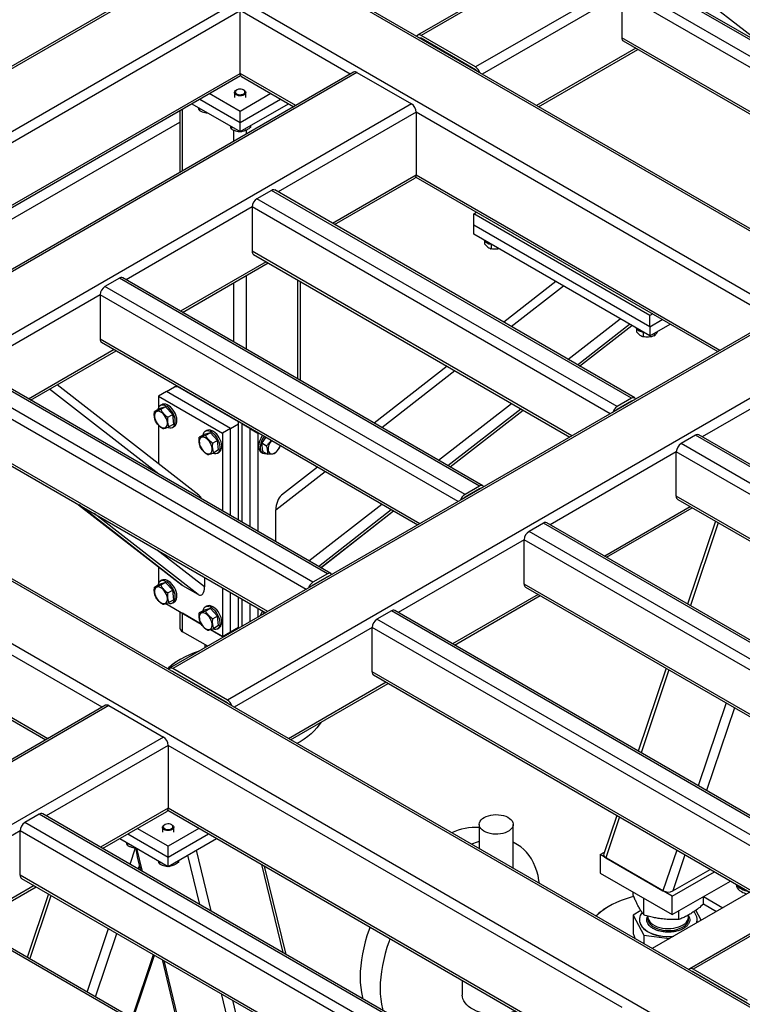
# Model space of a CAD drawing. Header units: millimetres. Extents: x 0 to 841, y 0 to 594.
# Tile 58 of 190: x 704 to 722, y 166 to 191. Entities that reach past the tile are written whole.
import ezdxf

# ---------------------------------------------------------------- set-up
doc = ezdxf.new("R2010")
doc.units = ezdxf.units.MM
doc.layers.add('TRAIT-FORT', color=4, linetype='Continuous', lineweight=25)

msp = doc.modelspace()

# ---------------------------------------------------------------- linework, layer by layer
at = {"layer": 'TRAIT-FORT', "color": 4, "linetype": 'Continuous', "lineweight": 25}
for p, q in [((727.379, 203.266), (682.599, 177.415)), ((682.771, 177.456), (727.379, 203.208)), ((685.518, 177.456), (727.379, 201.622)), ((730.243, 199.788), (713.676, 190.224)), ((730.329, 199.779), (713.762, 190.215)), ((731.702, 198.986), (715.136, 189.422)), ((753.926, 166.889), (710.691, 191.848)), ((754.011, 166.898), (710.777, 191.857)), ((728.409, 186.448), (719.318, 191.697)), ((728.495, 186.457), (719.404, 191.705)), ((728.046, 186.238), (718.954, 191.487)), ((718.833, 191.277), (715.307, 189.241)), ((718.833, 191.277), (718.833, 190.157)), ((727.874, 186.057), (718.833, 191.277)), ((696.185, 183.334), (709.196, 190.845)), ((709.196, 189.259), (709.196, 190.845)), ((711.974, 189.241), (709.196, 190.845)), ((752.552, 166.096), (709.317, 191.055)), ((722.389, 189.981), (721.133, 190.96)), ((713.762, 190.145), (713.752, 190.139)), ((715.136, 189.422), (713.762, 190.215)), ((715.136, 189.352), (713.762, 190.145)), ((726.904, 185.497), (718.833, 190.157)), ((719.187, 189.895), (716.681, 188.448)), ((716.732, 188.419), (719.237, 189.866)), ((718.869, 190.078), (726.854, 185.468)), ((715.136, 189.352), (715.126, 189.346)), ((712.06, 189.291), (696.706, 180.427)), ((712.146, 189.282), (696.792, 180.418)), ((697.56, 182.541), (709.196, 189.259)), ((697.61, 182.512), (709.207, 189.207)), ((710.6, 188.448), (709.196, 189.259)), ((709.232, 189.18), (710.55, 188.419)), ((712.146, 189.282), (713.52, 188.489)), ((708.176, 188.612), (709.196, 188.022)), ((709.196, 188.302), (708.418, 188.752)), ((709.053, 188.776), (709.053, 188.652)), ((709.109, 188.842), (709.095, 188.834)), ((709.974, 188.752), (709.196, 188.302)), ((709.196, 188.022), (710.217, 188.612)), ((709.297, 188.834), (709.283, 188.842)), ((709.339, 188.652), (709.339, 188.776)), ((713.52, 188.489), (698.165, 179.625)), ((707.742, 186.798), (707.742, 188.361)), ((707.974, 188.495), (709.196, 187.789)), ((708.167, 188.383), (708.167, 188.32)), ((709.196, 187.789), (710.419, 188.495)), ((707.675, 188.322), (707.675, 186.759)), ((709.196, 188.022), (709.196, 188.302)), ((713.641, 188.279), (710.156, 186.267)), ((713.641, 188.279), (713.641, 186.693)), ((722.682, 183.06), (713.641, 188.279)), ((703.297, 185.503), (707.675, 188.03)), ((708.975, 187.917), (708.975, 187.853)), ((709.196, 187.789), (709.196, 188.022)), ((709.456, 187.939), (709.456, 187.892)), ((709.035, 187.544), (709.035, 187.827)), ((709.203, 187.793), (709.235, 187.792)), ((709.235, 187.811), (709.235, 187.792)), ((709.358, 187.731), (709.358, 187.831)), ((713.641, 186.693), (711.53, 185.474)), ((711.58, 185.445), (713.605, 186.614)), ((713.63, 186.641), (721.258, 182.238)), ((721.308, 182.267), (713.641, 186.693)), ((709.984, 186.308), (709.62, 186.098)), ((719.076, 181.06), (709.984, 186.308)), ((719.161, 181.068), (710.07, 186.317)), ((709.499, 185.888), (706.317, 184.051)), ((709.499, 185.888), (709.499, 184.769)), ((718.54, 180.669), (709.499, 185.888)), ((718.712, 180.85), (709.62, 186.098)), ((715.096, 185.713), (715.167, 185.754)), ((715.096, 185.433), (715.096, 185.713)), ((719.54, 183.147), (715.096, 185.713)), ((719.54, 182.867), (715.096, 185.433)), ((715.096, 185.2), (715.096, 185.433)), ((719.54, 182.634), (715.096, 185.2)), ((715.363, 185.033), (715.363, 184.956)), ((715.536, 184.946), (715.536, 184.828)), ((717.571, 180.109), (709.499, 184.769)), ((709.535, 184.69), (717.52, 180.08)), ((709.853, 184.506), (707.691, 183.258)), ((707.741, 183.229), (709.903, 184.477)), ((709.358, 182.296), (709.358, 184.162)), ((706.146, 184.092), (705.782, 183.882)), ((714.873, 178.634), (705.782, 183.882)), ((715.237, 178.844), (706.146, 184.092)), ((715.323, 178.852), (706.231, 184.101)), ((709.035, 182.482), (709.035, 183.976)), ((710.651, 181.549), (710.651, 184.046)), ((710.718, 181.511), (710.718, 184.007)), ((717.166, 184.004), (715.85, 182.98)), ((716.04, 182.87), (717.356, 183.895)), ((705.661, 183.672), (702.478, 181.835)), ((705.661, 183.672), (705.661, 182.553)), ((714.702, 178.453), (705.661, 183.672)), ((707.742, 183.229), (707.742, 183.229)), ((719.611, 183.188), (719.54, 183.147)), ((719.54, 182.867), (719.54, 183.147)), ((722.768, 183.109), (707.413, 174.246)), ((722.853, 183.101), (707.499, 174.237)), ((717.473, 182.043), (718.789, 183.068)), ((717.709, 181.907), (719.025, 182.931)), ((717.766, 181.874), (719.082, 182.898)), ((717.767, 181.873), (719.084, 182.898)), ((719.54, 182.867), (719.854, 183.048)), ((719.54, 182.634), (720.056, 182.932)), ((719.202, 182.817), (719.202, 182.74)), ((719.374, 182.73), (719.374, 182.612)), ((719.54, 182.867), (719.54, 182.634)), ((719.652, 182.699), (719.652, 182.635)), ((713.732, 177.893), (705.661, 182.553)), ((705.696, 182.474), (713.682, 177.864)), ((706.015, 182.29), (703.852, 181.042)), ((703.903, 181.013), (706.065, 182.261)), ((724.227, 182.308), (708.873, 173.444)), ((736.955, 157.093), (693.721, 182.051)), ((737.041, 157.101), (693.806, 182.06)), ((724.349, 182.098), (720.863, 180.086)), ((711.035, 176.418), (701.943, 181.666)), ((711.398, 176.628), (702.307, 181.876)), ((711.484, 176.637), (702.393, 181.885)), ((714.422, 181.869), (712.581, 180.435)), ((712.77, 180.326), (714.612, 181.759)), ((710.863, 176.237), (701.822, 181.456)), ((708.154, 178.613), (704.573, 181.4)), ((735.581, 156.299), (692.347, 181.258)), ((707.141, 179.144), (704.383, 181.29)), ((707.338, 181.233), (707.136, 181.117)), ((707.338, 181.233), (707.54, 181.35)), ((708.954, 180.3), (707.338, 181.233)), ((707.62, 181.35), (707.54, 181.35)), ((709.156, 180.463), (707.62, 181.35)), ((707.675, 181.332), (707.675, 181.318)), ((707.742, 181.28), (707.742, 181.293)), ((707.136, 181.117), (707.136, 180.827)), ((707.136, 181.117), (708.752, 180.184)), ((707.221, 180.899), (707.18, 180.876)), ((714.204, 179.499), (716.045, 180.932)), ((719.076, 181.06), (718.712, 180.85)), ((719.076, 180.99), (718.712, 180.78)), ((719.086, 180.984), (719.076, 180.99)), ((707.155, 180.798), (707.034, 180.728)), ((707.313, 180.845), (707.155, 180.798)), ((707.313, 180.845), (707.192, 180.775)), ((707.313, 180.845), (707.496, 180.65)), ((707.496, 180.65), (707.375, 180.58)), ((707.52, 180.409), (707.496, 180.65)), ((714.44, 179.362), (716.281, 180.795)), ((714.497, 179.329), (716.338, 180.763)), ((714.498, 179.328), (716.34, 180.762)), ((707.52, 180.409), (707.399, 180.339)), ((708.954, 180.3), (709.156, 180.417)), ((709.035, 180.533), (709.035, 180.547)), ((709.156, 180.417), (709.156, 180.463)), ((709.156, 177.981), (709.156, 180.417)), ((709.237, 180.43), (709.237, 180.417)), ((709.237, 180.417), (709.237, 177.934)), ((709.439, 180.3), (709.237, 180.417)), ((709.893, 175.677), (701.822, 180.337)), ((701.858, 180.258), (709.843, 175.648)), ((707.136, 180.38), (707.136, 179.405)), ((707.495, 180.331), (707.535, 180.354)), ((708.444, 180.192), (708.286, 180.145)), ((708.352, 180.246), (708.312, 180.222)), ((708.444, 180.192), (708.323, 180.122)), ((708.444, 180.192), (708.627, 179.997)), ((708.954, 180.3), (708.752, 180.184)), ((708.752, 180.184), (708.752, 178.214)), ((708.954, 178.097), (708.954, 180.3)), ((709.45, 180.307), (709.439, 180.3)), ((709.439, 180.3), (709.439, 177.817)), ((709.439, 180.3), (709.641, 180.184)), ((709.641, 180.184), (709.652, 180.19)), ((709.641, 180.184), (709.641, 177.701)), ((708.286, 180.145), (708.165, 180.075)), ((708.627, 179.997), (708.506, 179.927)), ((708.652, 179.756), (708.627, 179.997)), ((709.842, 180.081), (709.741, 179.934)), ((709.741, 179.934), (709.862, 179.864)), ((709.765, 179.721), (709.741, 179.934)), ((720.692, 180.127), (720.328, 179.917)), ((731.844, 173.269), (720.328, 179.917)), ((732.208, 173.479), (720.692, 180.127)), ((732.293, 173.487), (720.777, 180.135)), ((708.652, 179.756), (708.53, 179.686)), ((708.626, 179.678), (708.666, 179.701)), ((709.726, 179.701), (709.766, 179.678)), ((709.765, 179.721), (709.887, 179.651)), ((720.207, 179.707), (717.025, 177.87)), ((720.207, 178.587), (720.207, 179.707)), ((731.672, 173.088), (720.207, 179.707)), ((710.095, 178.244), (711.343, 179.215)), ((711.153, 179.324), (710.239, 178.613)), ((715.237, 178.844), (714.873, 178.634)), ((715.237, 178.774), (714.873, 178.564)), ((715.247, 178.768), (715.237, 178.774)), ((705.711, 173.263), (696.67, 178.482)), ((730.703, 172.528), (720.207, 178.587)), ((720.242, 178.509), (730.652, 172.499)), ((705.119, 178.375), (707.734, 176.34)), ((707.752, 176.328), (705.128, 178.37)), ((710.095, 177.438), (710.095, 178.244)), ((710.934, 176.954), (712.776, 178.387)), ((711.17, 176.818), (713.012, 178.251)), ((711.227, 176.785), (713.069, 178.218)), ((711.229, 176.784), (713.07, 178.217)), ((720.561, 178.325), (718.399, 177.077)), ((718.449, 177.048), (720.611, 178.296)), ((708.136, 176.107), (705.512, 178.149)), ((728.455, 171.272), (716.939, 177.919)), ((721.197, 177.958), (720.494, 175.867)), ((721.266, 177.918), (720.564, 175.827)), ((716.853, 177.911), (716.49, 177.701)), ((728.005, 171.053), (716.49, 177.701)), ((728.369, 171.263), (716.853, 177.911)), ((728.995, 152.357), (685.518, 177.456)), ((716.368, 177.491), (713.186, 175.654)), ((716.368, 176.371), (716.368, 177.491)), ((727.834, 170.872), (716.368, 177.491)), ((728.995, 152.415), (685.69, 177.415)), ((708.297, 176.301), (707.105, 177.229)), ((696.659, 176.844), (704.287, 172.441)), ((704.337, 172.47), (696.67, 176.896)), ((707.136, 176.806), (707.136, 176.394)), ((711.257, 176.806), (711.257, 176.768)), ((707.221, 176.466), (707.18, 176.443)), ((708.297, 176.541), (708.297, 176.301)), ((711.398, 176.628), (711.035, 176.418)), ((711.398, 176.558), (711.035, 176.348)), ((711.409, 176.552), (711.398, 176.558)), ((707.155, 176.365), (707.034, 176.295)), ((707.313, 176.412), (707.155, 176.365)), ((707.313, 176.412), (707.192, 176.342)), ((707.313, 176.412), (707.496, 176.217)), ((707.496, 176.217), (707.375, 176.148)), ((707.52, 175.976), (707.496, 176.217)), ((708.136, 176.107), (707.752, 176.328)), ((708.752, 176.278), (708.752, 175.051)), ((726.864, 170.312), (716.368, 176.371)), ((716.404, 176.293), (726.814, 170.283)), ((707.52, 175.976), (707.399, 175.906)), ((708.954, 175.168), (708.954, 176.162)), ((709.156, 175.284), (709.156, 176.045)), ((709.237, 175.998), (709.237, 175.298)), ((716.722, 176.109), (714.56, 174.861)), ((714.61, 174.832), (716.772, 176.08)), ((707.319, 175.878), (708.214, 175.361)), ((707.495, 175.898), (707.535, 175.922)), ((708.286, 175.712), (708.165, 175.642)), ((708.444, 175.759), (708.286, 175.712)), ((708.352, 175.813), (708.312, 175.79)), ((708.444, 175.759), (708.323, 175.689)), ((708.444, 175.759), (708.627, 175.564)), ((709.439, 175.882), (709.439, 175.415)), ((709.641, 175.765), (709.641, 175.531)), ((713.015, 175.695), (712.651, 175.485)), ((724.53, 169.047), (713.015, 175.695)), ((724.616, 169.056), (713.1, 175.703)), ((707.675, 175.673), (707.675, 175.261)), ((707.742, 175.634), (707.737, 175.637)), ((708.214, 175.361), (707.742, 175.634)), ((707.742, 175.167), (707.742, 175.634)), ((707.742, 175.634), (707.742, 175.634)), ((708.627, 175.564), (708.506, 175.494)), ((708.652, 175.323), (708.627, 175.564)), ((709.842, 175.649), (709.842, 175.647)), ((724.167, 168.837), (712.651, 175.485)), ((735.9, 175.529), (720.545, 166.665)), ((735.985, 175.52), (720.631, 166.656)), ((708.78, 175.035), (708.45, 175.225)), ((708.45, 175.225), (708.752, 175.051)), ((708.652, 175.323), (708.53, 175.253)), ((708.626, 175.245), (708.666, 175.269)), ((708.954, 175.168), (709.156, 175.284)), ((709.035, 175.181), (709.035, 175.214)), ((712.53, 175.275), (709.044, 173.263)), ((712.53, 174.155), (712.53, 175.275)), ((723.995, 168.656), (712.53, 175.275)), ((708.376, 174.801), (707.742, 175.167)), ((708.752, 175.051), (708.954, 175.168)), ((708.317, 174.775), (708.317, 174.835)), ((708.32, 174.769), (708.317, 174.775)), ((707.701, 174.479), (707.681, 174.467)), ((708.873, 173.444), (707.499, 174.237)), ((719.95, 174.246), (719.247, 172.155)), ((720.019, 174.206), (719.317, 172.115)), ((707.499, 174.167), (707.489, 174.161)), ((708.873, 173.374), (707.499, 174.167)), ((723.025, 168.096), (712.53, 174.155)), ((712.565, 174.077), (722.975, 168.067)), ((712.884, 173.893), (710.418, 172.47)), ((710.469, 172.441), (712.934, 173.864)), ((705.797, 173.313), (699.332, 169.58)), ((705.883, 173.304), (699.418, 169.572)), ((705.883, 173.304), (707.257, 172.511)), ((708.873, 173.374), (708.863, 173.368)), ((721.464, 173.372), (720.761, 171.281)), ((721.673, 173.251), (720.971, 171.16)), ((707.257, 172.511), (700.792, 168.779)), ((707.378, 172.301), (704.297, 170.522)), ((707.378, 172.301), (707.378, 170.715)), ((718.843, 165.682), (707.378, 172.301)), ((707.378, 170.715), (705.671, 169.729)), ((717.469, 164.889), (707.378, 170.715)), ((704.125, 170.563), (703.762, 170.353)), ((715.641, 163.915), (704.125, 170.563)), ((715.727, 163.924), (704.211, 170.572)), ((705.721, 169.7), (707.342, 170.636)), ((707.367, 170.663), (717.419, 164.86)), ((718.703, 170.534), (718.375, 169.56)), ((718.772, 170.494), (718.427, 169.466)), ((715.277, 163.705), (703.762, 170.353)), ((707.235, 170.232), (707.235, 170.108)), ((707.291, 170.298), (707.277, 170.29)), ((707.479, 170.29), (707.465, 170.298)), ((707.521, 170.108), (707.521, 170.232)), ((715.233, 170.306), (715.233, 169.691)), ((716.09, 169.196), (716.09, 170.306)), ((703.64, 170.143), (700.963, 168.598)), ((703.64, 169.024), (703.64, 170.143)), ((715.106, 163.524), (703.64, 170.143)), ((706.357, 170.067), (707.378, 169.478)), ((707.378, 169.758), (706.6, 170.207)), ((708.156, 170.207), (707.378, 169.758)), ((707.378, 169.478), (708.399, 170.067)), ((706.155, 169.951), (707.378, 169.245)), ((706.349, 169.839), (706.349, 169.775)), ((707.378, 169.245), (708.601, 169.951)), ((707.378, 169.478), (707.378, 169.758)), ((716.181, 169.805), (716.09, 169.858)), ((706.416, 169.299), (706.556, 169.716)), ((706.582, 169.704), (706.723, 169.121)), ((706.596, 169.49), (706.679, 169.147)), ((707.378, 169.245), (707.378, 169.478)), ((707.868, 169.528), (708.168, 168.287)), ((708.085, 169.653), (708.456, 168.121)), ((718.288, 169.546), (718.391, 169.606)), ((720.106, 168.496), (718.288, 169.546)), ((718.288, 169.546), (718.288, 169.079)), ((720.217, 169.66), (719.871, 168.632)), ((720.426, 169.539), (720.12, 168.628)), ((706.625, 169.178), (706.652, 169.258)), ((707.157, 169.373), (707.157, 169.309)), ((707.385, 169.249), (707.417, 169.248)), ((707.417, 169.267), (707.417, 169.248)), ((707.638, 169.395), (707.638, 169.347)), ((709.738, 169.294), (710.276, 167.07)), ((710.354, 167.026), (709.815, 169.25)), ((718.427, 169.466), (719.871, 168.632)), ((714.136, 162.965), (703.64, 169.024)), ((718.288, 169.079), (720.106, 168.03)), ((720.106, 168.496), (721.169, 169.11)), ((720.12, 168.628), (721.062, 169.172)), ((703.994, 168.761), (702.337, 167.805)), ((702.387, 167.776), (704.045, 168.732)), ((703.676, 168.945), (714.086, 162.936)), ((720.106, 168.03), (721.573, 168.877)), ((704.357, 168.552), (703.819, 166.949)), ((703.889, 166.909), (704.427, 168.511)), ((719.12, 168.521), (719.12, 168.599)), ((722.062, 168.595), (719.596, 167.172)), ((720.106, 168.03), (720.106, 168.496)), ((720.89, 168.291), (720.89, 168.482)), ((720.894, 168.485), (721.383, 168.203)), ((718.51, 168.239), (718.489, 168.228)), ((719.39, 168.021), (719.39, 168.443)), ((720.89, 168.301), (721.221, 168.109)), ((719.313, 168.132), (719.12, 168.012)), ((719.12, 168.012), (719.39, 167.512)), ((719.12, 168.012), (719.12, 167.549)), ((719.491, 167.993), (719.491, 167.975)), ((720.275, 167.906), (720.275, 168.127)), ((720.519, 167.975), (720.519, 168.021)), ((720.519, 168), (720.523, 167.994)), ((720.834, 167.886), (720.698, 168.138)), ((719.275, 167.901), (719.275, 167.897)), ((720.735, 167.897), (720.735, 167.901)), ((705.333, 166.075), (705.872, 167.678)), ((705.543, 165.954), (706.081, 167.557)), ((719.12, 167.549), (719.173, 167.416)), ((719.39, 167.512), (719.39, 167.291)), ((719.39, 167.512), (720.039, 167.427)), ((706.47, 165.419), (707.008, 167.021)), ((706.494, 165.405), (707.032, 167.007)), ((707.224, 166.897), (707.762, 164.673)), ((707.268, 166.871), (707.806, 164.647)), ((720.631, 166.586), (720.621, 166.58)), ((722.005, 165.863), (720.631, 166.656)), ((722.005, 165.793), (720.631, 166.586)), ((714.804, 166.37), (714.804, 165.999)), ((708.713, 166.037), (709.251, 163.813)), ((709.001, 165.871), (709.539, 163.647))]:
    msp.add_line(p, q, dxfattribs=at)
at = {"layer": 'TRAIT-FORT', "color": 4, "linetype": 'Continuous', "lineweight": 25, "flags": 128}
for points in [[(709.121, 188.848), (709.096, 188.833), (709.079, 188.814), (709.073, 188.793), (709.078, 188.772), (709.094, 188.753), (709.119, 188.737), (709.15, 188.726), (709.186, 188.722), (709.222, 188.723), (709.256, 188.73), (709.285, 188.743), (709.306, 188.761), (709.317, 188.781), (709.318, 188.802), (709.308, 188.822), (709.287, 188.84), (709.259, 188.853), (709.225, 188.861), (709.188, 188.863), (709.153, 188.859), (709.121, 188.848)], [(709.297, 188.834), (709.315, 188.822), (709.332, 188.802), (709.339, 188.78), (709.335, 188.757), (709.322, 188.736), (709.299, 188.718), (709.268, 188.705), (709.232, 188.696), (709.193, 188.693), (709.155, 188.697), (709.119, 188.706), (709.09, 188.721), (709.068, 188.74), (709.056, 188.761), (709.054, 188.783), (709.063, 188.805), (709.081, 188.825), (709.095, 188.834)], [(707.535, 180.354), (707.553, 180.368), (707.575, 180.394), (707.59, 180.428), (707.598, 180.468), (707.6, 180.513), (707.594, 180.562), (707.581, 180.613), (707.562, 180.664), (707.537, 180.714), (707.507, 180.762), (707.472, 180.805), (707.435, 180.842), (707.395, 180.872), (707.356, 180.895), (707.317, 180.909), (707.279, 180.914), (707.245, 180.909), (707.221, 180.899)], [(707.034, 180.592), (707.042, 180.549), (707.056, 180.505), (707.077, 180.462), (707.103, 180.421), (707.133, 180.385), (707.165, 180.355), (707.199, 180.332), (707.233, 180.317), (707.265, 180.311), (707.295, 180.315), (707.319, 180.327), (707.339, 180.348), (707.352, 180.377), (707.359, 180.412), (707.358, 180.451), (707.35, 180.494), (707.336, 180.538), (707.315, 180.582), (707.289, 180.622), (707.26, 180.659), (707.227, 180.689), (707.193, 180.712), (707.159, 180.727), (707.127, 180.732), (707.098, 180.729), (707.073, 180.716), (707.053, 180.695), (707.04, 180.667), (707.034, 180.632), (707.034, 180.592)], [(707.132, 180.82), (707.12, 180.783), (707.119, 180.777)], [(707.374, 180.329), (707.38, 180.327), (707.418, 180.318), (707.454, 180.317), (707.486, 180.326), (707.513, 180.344), (707.534, 180.371), (707.55, 180.404), (707.558, 180.444), (707.559, 180.49), (707.554, 180.538), (707.541, 180.589), (707.522, 180.641), (707.497, 180.691), (707.466, 180.738), (707.432, 180.781), (707.394, 180.819), (707.355, 180.849), (707.315, 180.872), (707.276, 180.885), (707.239, 180.89), (707.205, 180.886), (707.175, 180.872), (707.151, 180.85), (707.132, 180.82), (707.132, 180.82)], [(708.264, 180.167), (708.252, 180.13), (708.251, 180.124)], [(708.505, 179.676), (708.511, 179.674), (708.549, 179.665), (708.585, 179.664), (708.617, 179.673), (708.644, 179.691), (708.666, 179.717), (708.681, 179.751), (708.689, 179.791), (708.691, 179.836), (708.685, 179.885), (708.672, 179.936), (708.653, 179.988), (708.628, 180.038), (708.598, 180.085), (708.563, 180.128), (708.526, 180.166), (708.486, 180.196), (708.447, 180.218), (708.407, 180.232), (708.37, 180.237), (708.336, 180.233), (708.307, 180.219), (708.282, 180.197), (708.264, 180.167), (708.264, 180.167)], [(708.666, 179.701), (708.685, 179.715), (708.706, 179.741), (708.721, 179.774), (708.73, 179.815), (708.731, 179.86), (708.725, 179.909), (708.713, 179.96), (708.693, 180.011), (708.668, 180.061), (708.638, 180.108), (708.604, 180.152), (708.566, 180.189), (708.527, 180.219), (708.487, 180.242), (708.448, 180.256), (708.411, 180.26), (708.377, 180.256), (708.352, 180.246)], [(708.166, 179.939), (708.173, 179.896), (708.188, 179.852), (708.208, 179.809), (708.234, 179.768), (708.264, 179.732), (708.297, 179.701), (708.331, 179.678), (708.364, 179.664), (708.397, 179.658), (708.426, 179.661), (708.451, 179.674), (708.47, 179.695), (708.484, 179.724), (708.49, 179.759), (708.489, 179.798), (708.482, 179.841), (708.467, 179.885), (708.447, 179.928), (708.421, 179.969), (708.391, 180.005), (708.358, 180.036), (708.324, 180.059), (708.291, 180.073), (708.258, 180.079), (708.229, 180.076), (708.204, 180.063), (708.185, 180.042), (708.171, 180.013), (708.165, 179.978), (708.166, 179.939)], [(709.678, 179.953), (709.666, 179.903), (709.661, 179.854), (709.663, 179.809), (709.673, 179.77), (709.689, 179.737), (709.711, 179.712), (709.726, 179.701)], [(709.718, 179.93), (709.706, 179.879), (709.701, 179.831), (709.704, 179.786), (709.713, 179.747), (709.729, 179.714), (709.751, 179.689), (709.779, 179.672), (709.812, 179.664), (709.848, 179.665), (709.858, 179.667)], [(709.903, 179.752), (709.911, 179.718), (709.925, 179.691), (709.946, 179.671), (709.972, 179.66), (710.001, 179.658), (710.034, 179.666), (710.068, 179.682), (710.102, 179.706), (710.134, 179.738), (710.163, 179.775), (710.188, 179.816), (710.208, 179.86), (710.211, 179.868)], [(707.374, 175.896), (707.38, 175.894), (707.418, 175.885), (707.454, 175.885), (707.486, 175.894), (707.513, 175.912), (707.534, 175.938), (707.55, 175.972), (707.558, 176.012), (707.559, 176.057), (707.554, 176.106), (707.541, 176.157), (707.522, 176.208), (707.497, 176.258), (707.466, 176.306), (707.432, 176.349), (707.394, 176.386), (707.355, 176.416), (707.315, 176.439), (707.276, 176.453), (707.239, 176.458), (707.205, 176.453), (707.175, 176.44), (707.151, 176.418), (707.132, 176.387), (707.132, 176.387)], [(707.535, 175.922), (707.553, 175.935), (707.575, 175.961), (707.59, 175.995), (707.598, 176.035), (707.6, 176.08), (707.594, 176.129), (707.581, 176.18), (707.562, 176.231), (707.537, 176.282), (707.507, 176.329), (707.472, 176.372), (707.435, 176.409), (707.395, 176.44), (707.356, 176.462), (707.317, 176.476), (707.279, 176.481), (707.245, 176.476), (707.221, 176.466)], [(707.034, 176.159), (707.042, 176.116), (707.056, 176.072), (707.077, 176.029), (707.103, 175.988), (707.133, 175.952), (707.165, 175.922), (707.199, 175.899), (707.233, 175.884), (707.265, 175.878), (707.295, 175.882), (707.319, 175.894), (707.339, 175.916), (707.352, 175.944), (707.359, 175.979), (707.358, 176.019), (707.35, 176.062), (707.336, 176.106), (707.315, 176.149), (707.289, 176.19), (707.26, 176.226), (707.227, 176.256), (707.193, 176.279), (707.159, 176.294), (707.127, 176.3), (707.098, 176.296), (707.073, 176.284), (707.053, 176.263), (707.04, 176.234), (707.034, 176.199), (707.034, 176.159)], [(707.132, 176.387), (707.12, 176.35), (707.119, 176.345)], [(708.264, 175.734), (708.252, 175.697), (708.251, 175.692)], [(708.505, 175.243), (708.511, 175.241), (708.549, 175.232), (708.585, 175.232), (708.617, 175.241), (708.644, 175.259), (708.666, 175.285), (708.681, 175.318), (708.689, 175.359), (708.691, 175.404), (708.685, 175.453), (708.672, 175.504), (708.653, 175.555), (708.628, 175.605), (708.598, 175.652), (708.563, 175.696), (708.526, 175.733), (708.486, 175.763), (708.447, 175.786), (708.407, 175.8), (708.37, 175.804), (708.336, 175.8), (708.307, 175.787), (708.282, 175.764), (708.264, 175.734), (708.264, 175.734)], [(708.666, 175.269), (708.685, 175.282), (708.706, 175.308), (708.721, 175.342), (708.73, 175.382), (708.731, 175.427), (708.725, 175.476), (708.713, 175.527), (708.693, 175.578), (708.668, 175.628), (708.638, 175.676), (708.604, 175.719), (708.566, 175.756), (708.527, 175.787), (708.487, 175.809), (708.448, 175.823), (708.411, 175.828), (708.377, 175.823), (708.352, 175.813)], [(708.166, 175.506), (708.173, 175.463), (708.188, 175.419), (708.208, 175.376), (708.234, 175.335), (708.264, 175.299), (708.297, 175.269), (708.331, 175.246), (708.364, 175.231), (708.397, 175.225), (708.426, 175.229), (708.451, 175.241), (708.47, 175.262), (708.484, 175.291), (708.49, 175.326), (708.489, 175.366), (708.482, 175.409), (708.467, 175.453), (708.447, 175.496), (708.421, 175.537), (708.391, 175.573), (708.358, 175.603), (708.324, 175.626), (708.291, 175.641), (708.258, 175.646), (708.229, 175.643), (708.204, 175.63), (708.185, 175.609), (708.171, 175.581), (708.165, 175.546), (708.166, 175.506)], [(709.807, 175.669), (709.791, 175.647), (709.763, 175.602)], [(708.173, 174.684), (708.164, 174.681), (708.039, 174.638), (707.92, 174.589), (707.806, 174.536), (707.7, 174.478), (707.6, 174.417), (707.509, 174.351), (707.425, 174.282), (707.369, 174.23)], [(711.233, 172.882), (711.194, 172.818), (711.136, 172.74), (711.068, 172.664), (710.992, 172.591), (710.907, 172.521), (710.814, 172.455), (710.713, 172.392), (710.631, 172.347)], [(715.358, 170.481), (715.408, 170.505), (715.464, 170.525), (715.524, 170.54), (715.588, 170.549), (715.653, 170.553), (715.719, 170.551), (715.783, 170.543), (715.844, 170.529), (715.901, 170.511), (715.952, 170.487), (715.997, 170.459), (716.034, 170.428), (716.062, 170.394), (716.08, 170.357), (716.089, 170.32), (716.088, 170.282), (716.077, 170.245), (716.056, 170.209), (716.025, 170.175), (715.987, 170.145), (715.94, 170.118), (715.887, 170.095), (715.829, 170.078), (715.767, 170.066), (715.702, 170.059), (715.637, 170.059), (715.572, 170.064), (715.509, 170.074), (715.449, 170.091), (715.395, 170.112), (715.347, 170.138), (715.306, 170.167), (715.274, 170.2), (715.25, 170.236), (715.236, 170.273), (715.233, 170.31), (715.239, 170.348), (715.255, 170.385), (715.281, 170.42), (715.315, 170.452), (715.358, 170.481)], [(707.479, 170.29), (707.496, 170.278), (707.514, 170.258), (707.521, 170.236), (707.517, 170.213), (707.503, 170.192), (707.48, 170.174), (707.45, 170.16), (707.414, 170.152), (707.375, 170.149), (707.336, 170.153), (707.301, 170.162), (707.271, 170.177), (707.25, 170.195), (707.238, 170.217), (707.236, 170.239), (707.244, 170.261), (707.263, 170.281), (707.277, 170.29)], [(707.302, 170.304), (707.277, 170.289), (707.261, 170.27), (707.255, 170.249), (707.26, 170.228), (707.276, 170.209), (707.3, 170.193), (707.332, 170.182), (707.367, 170.177), (707.404, 170.179), (707.438, 170.186), (707.467, 170.199), (707.488, 170.217), (707.499, 170.237), (707.5, 170.258), (707.489, 170.278), (707.469, 170.296), (707.441, 170.309), (707.407, 170.317), (707.37, 170.319), (707.334, 170.314), (707.302, 170.304)], [(716.752, 168.813), (716.741, 168.892), (716.716, 169.013), (716.684, 169.128), (716.646, 169.237), (716.601, 169.339), (716.549, 169.434), (716.492, 169.522), (716.428, 169.602), (716.358, 169.674), (716.282, 169.738), (716.202, 169.793), (716.116, 169.84), (716.09, 169.852)], [(721.716, 168.796), (721.717, 168.786), (721.724, 168.747), (721.742, 168.709), (721.769, 168.673), (721.806, 168.639), (721.85, 168.609)], [(719.133, 168.488), (719.07, 168.471), (718.942, 168.431), (718.818, 168.386), (718.7, 168.337), (718.589, 168.283), (718.484, 168.224), (718.386, 168.161), (718.296, 168.095), (718.214, 168.025), (718.178, 167.99)], [(719.308, 167.776), (719.338, 167.729), (719.378, 167.685), (719.427, 167.643), (719.484, 167.606), (719.548, 167.572), (719.619, 167.543), (719.695, 167.52), (719.775, 167.501), (719.859, 167.488), (719.944, 167.481), (720.031, 167.48), (720.117, 167.485), (720.144, 167.487)], [(719.308, 167.771), (719.338, 167.724), (719.378, 167.68), (719.427, 167.639), (719.484, 167.601), (719.548, 167.568), (719.619, 167.539), (719.695, 167.515), (719.775, 167.496), (719.859, 167.484), (719.944, 167.477), (720.031, 167.475), (720.117, 167.48), (720.134, 167.482)], [(719.492, 167.95), (719.492, 167.949), (719.491, 167.907), (719.501, 167.866), (719.52, 167.826), (719.548, 167.788), (719.585, 167.753), (719.631, 167.721), (719.683, 167.693), (719.742, 167.669), (719.807, 167.651), (719.875, 167.637), (719.945, 167.63), (720.017, 167.628), (720.088, 167.632), (720.158, 167.641)], [(719.514, 167.887), (719.54, 167.848), (719.575, 167.812), (719.619, 167.779), (719.67, 167.75), (719.727, 167.725), (719.79, 167.705), (719.857, 167.691), (719.927, 167.682), (719.999, 167.678), (720.07, 167.681), (720.141, 167.689), (720.208, 167.702), (720.272, 167.721), (720.331, 167.745), (720.383, 167.774), (720.428, 167.806), (720.464, 167.842), (720.492, 167.88), (720.51, 167.92), (720.519, 167.961), (720.519, 167.975)], [(720.158, 167.641), (720.225, 167.656), (720.287, 167.676), (720.344, 167.702), (720.395, 167.731), (720.438, 167.764), (720.472, 167.801), (720.498, 167.839), (720.513, 167.88), (720.519, 167.921), (720.517, 167.95)], [(720.724, 167.822), (720.73, 167.849), (720.735, 167.897)], [(712.473, 167.715), (712.45, 167.65), (712.398, 167.496), (712.353, 167.342), (712.315, 167.189), (712.283, 167.037), (712.259, 166.887), (712.241, 166.74), (712.23, 166.597), (712.227, 166.456), (712.23, 166.32), (712.241, 166.189), (712.259, 166.062), (712.283, 165.941), (712.292, 165.907)], [(712.978, 167.424), (712.955, 167.359), (712.903, 167.204), (712.858, 167.05), (712.82, 166.897), (712.788, 166.745), (712.764, 166.596), (712.746, 166.449), (712.735, 166.305), (712.732, 166.165), (712.735, 166.029), (712.746, 165.897), (712.764, 165.77), (712.788, 165.649), (712.797, 165.615)], [(716.15, 165.593), (716.123, 165.582), (716.042, 165.556), (715.957, 165.535), (715.868, 165.519), (715.777, 165.509), (715.684, 165.505), (715.592, 165.506), (715.5, 165.513), (715.41, 165.526), (715.323, 165.545), (715.239, 165.569), (715.161, 165.597), (715.089, 165.631), (715.023, 165.669), (714.965, 165.711), (714.915, 165.756), (714.874, 165.804), (714.842, 165.854), (714.819, 165.906), (714.807, 165.959), (714.804, 165.999)]]:
    msp.add_lwpolyline(points, dxfattribs=at)
at = {"layer": 'TRAIT-FORT', "color": 4, "linetype": 'Continuous', "lineweight": 25}
for centre, radius, start, end in [((713.715, 190.158), 0.0739, 50.2915, 148.5442), ((713.736, 190.106), 0.0473, 55.8385, 98.9469), ((718.915, 190.146), 0.0822, 172.7442, 235.9436), ((714.993, 189.199), 0.265, 16.971, 57.3038), ((715.074, 189.252), 0.118, 35.7589, 58.3392), ((709.28, 189.249), 0.0845, 173.7012, 234.9867), ((712.096, 189.212), 0.0862, 54.3824, 114.3071), ((713.378, 188.267), 0.263, 2.6055, 57.3945), ((713.559, 186.682), 0.0822, 304.0564, 7.2558), ((710.034, 186.238), 0.0862, 65.6929, 125.6176), ((709.762, 185.876), 0.263, 122.6055, 177.3945), ((715.576, 185.239), 0.294, 218.7008, 261.3046), ((709.581, 184.758), 0.0822, 172.7442, 235.9436), ((705.924, 183.66), 0.263, 122.6055, 177.3945), ((706.196, 184.022), 0.0862, 65.6929, 125.6176), ((719.416, 183.024), 0.296, 218.7579, 261.9093), ((705.742, 182.542), 0.0822, 172.7442, 235.9436), ((719.123, 181.003), 0.0739, 31.4558, 129.7085), ((719.102, 180.951), 0.0473, 81.0531, 124.1615), ((718.855, 180.627), 0.265, 122.6962, 163.029), ((718.774, 180.679), 0.118, 121.6608, 144.2411), ((710.186, 179.799), 0.531, 142.2064, 163.0979), ((710.227, 179.775), 0.531, 142.2064, 163.0979), ((710.242, 179.766), 0.339, 137.5874, 182.3264), ((720.47, 179.695), 0.263, 122.6055, 177.3945), ((720.742, 180.057), 0.0862, 65.6929, 125.6176), ((715.284, 178.787), 0.0739, 31.4558, 129.7085), ((715.264, 178.735), 0.0473, 81.0531, 124.1615), ((715.016, 178.411), 0.265, 122.6962, 163.029), ((714.935, 178.463), 0.118, 121.6608, 144.2411), ((720.291, 178.578), 0.0845, 173.7012, 234.9867), ((716.903, 177.841), 0.0862, 65.6929, 125.6176), ((716.631, 177.479), 0.263, 122.6055, 177.3945), ((711.446, 176.571), 0.0739, 31.4558, 129.7085), ((711.425, 176.519), 0.0473, 81.0531, 124.1615), ((711.178, 176.195), 0.265, 122.6962, 163.029), ((711.097, 176.247), 0.118, 121.6608, 144.2411), ((716.452, 176.362), 0.0845, 173.7012, 234.9867), ((710.191, 175.363), 0.537, 142.1933, 158.4023), ((713.065, 175.625), 0.0862, 65.6929, 125.6176), ((712.793, 175.263), 0.263, 122.6055, 177.3945), ((707.789, 175.272), 0.115, 185.6948, 245.6253), ((708.519, 172.996), 1.694, 119.6833, 133.0479), ((707.452, 174.18), 0.0739, 50.2915, 148.5442), ((707.473, 174.128), 0.0473, 55.8385, 98.9469), ((712.614, 174.146), 0.0845, 173.7012, 234.9867), ((708.73, 173.221), 0.265, 16.971, 57.3038), ((705.833, 173.234), 0.0862, 54.3824, 114.3071), ((708.811, 173.273), 0.118, 35.7589, 58.3392), ((707.115, 172.289), 0.263, 2.6055, 57.3945), ((707.296, 170.704), 0.0822, 304.0564, 7.2558), ((704.175, 170.493), 0.0862, 65.6929, 125.6176), ((703.904, 170.131), 0.263, 122.6055, 177.3945), ((715.165, 168.656), 1.574, 87.5214, 113.7686), ((715.799, 167.964), 1.993, 106.5186, 112.5376), ((703.724, 169.014), 0.0845, 173.7012, 234.9867), ((721.983, 168.933), 0.286, 212.4431, 242.2861), ((722.135, 169.195), 0.589, 241.1128, 259.0898), ((722.123, 169.098), 0.56, 240.7626, 256.3466), ((719.319, 166.769), 1.678, 119.6218, 133.1095), ((719.542, 167.902), 0.266, 138.0688, 208.4117), ((720.45, 167.899), 0.283, 344.0319, 45.4928), ((719.536, 167.898), 0.261, 180.3901, 209.1627), ((719.673, 167.976), 0.183, 180.2884, 209.2644), ((720.584, 166.599), 0.0739, 50.2915, 148.5442), ((720.605, 166.547), 0.0473, 55.8385, 98.9469)]:
    msp.add_arc(centre, radius, start, end, dxfattribs=at)
for centre, major_axis, ratio, start_param, end_param in [((708.136, 178.337), (-0.066, 0.301), 0.490428, 5.23161, 5.750094), ((710.257, 178.337), (0.066, 0.301), 0.490428, 0.533092, 1.991482), ((707.752, 176.616), (-0.066, 0.301), 0.490428, 2.608501, 2.720907), ((708.136, 176.394), (-0.066, 0.301), 0.490428, 2.720907, 4.291704), ((706.691, 169.826), (0.02, 0.458), 0.260908, 1.827715, 2.406222), ((718.548, 169.535), (0.176, -0.008), 0.575839, 2.977016, 3.977018), ((719.993, 168.702), (0.176, -0.008), 0.575839, 3.977018, 5.547814)]:
    msp.add_ellipse(centre, major_axis=major_axis, ratio=ratio, start_param=start_param, end_param=end_param, dxfattribs=at)
for points, knots in [([(708.167, 188.32), (708.164, 188.328), (708.157, 188.347), (708.149, 188.374), (708.145, 188.393), (708.144, 188.396)], [0, 0, 0, 0, 0.4553028, 0.9204786, 1, 1, 1, 1]), ([(708.167, 188.32), (708.189, 188.309), (708.235, 188.288), (708.302, 188.269), (708.351, 188.261), (708.376, 188.26), (708.381, 188.26)], [0, 0, 0, 0, 0.322566, 0.652127, 0.93299, 1, 1, 1, 1]), ([(708.975, 187.853), (708.972, 187.862), (708.965, 187.88), (708.957, 187.907), (708.953, 187.927), (708.953, 187.93)], [0, 0, 0, 0, 0.4553028, 0.9204786, 1, 1, 1, 1]), ([(709.456, 187.892), (709.428, 187.872), (709.381, 187.839), (709.314, 187.81), (709.268, 187.798), (709.242, 187.793), (709.235, 187.792)], [0, 0, 0, 0, 0.385549, 0.637642, 0.896546, 1, 1, 1, 1]), ([(708.975, 187.853), (708.998, 187.843), (709.043, 187.821), (709.111, 187.802), (709.16, 187.794), (709.184, 187.794), (709.189, 187.793)], [0, 0, 0, 0, 0.322566, 0.652127, 0.93299, 1, 1, 1, 1]), ([(715.363, 184.956), (715.385, 184.933), (715.421, 184.894), (715.474, 184.856), (715.509, 184.838), (715.53, 184.831), (715.536, 184.828)], [0, 0, 0, 0, 0.385549, 0.637642, 0.896546, 1, 1, 1, 1]), ([(715.735, 184.831), (715.712, 184.827), (715.667, 184.819), (715.599, 184.82), (715.557, 184.826), (715.536, 184.828)], [0, 0, 0, 0, 0.3507955, 0.6724233, 1, 1, 1, 1]), ([(719.202, 182.74), (719.224, 182.717), (719.26, 182.678), (719.313, 182.64), (719.348, 182.622), (719.368, 182.615), (719.374, 182.612)], [0, 0, 0, 0, 0.385549, 0.637642, 0.896546, 1, 1, 1, 1]), ([(719.652, 182.635), (719.661, 182.643), (719.68, 182.659), (719.707, 182.694), (719.727, 182.726), (719.737, 182.745), (719.739, 182.749)], [0, 0, 0, 0, 0.322566, 0.652127, 0.93299, 1, 1, 1, 1]), ([(719.652, 182.635), (719.628, 182.628), (719.579, 182.613), (719.507, 182.604), (719.438, 182.604), (719.395, 182.61), (719.374, 182.612)], [0, 0, 0, 0, 0.264605, 0.534948, 0.765343, 1, 1, 1, 1]), ([(707.058, 180.487), (707.049, 180.514), (707.034, 180.559), (707.027, 180.633), (707.029, 180.687), (707.033, 180.719), (707.034, 180.728)], [0, 0, 0, 0, 0.385549, 0.637642, 0.896546, 1, 1, 1, 1]), ([(707.192, 180.775), (707.174, 180.768), (707.137, 180.755), (707.093, 180.741), (707.058, 180.732), (707.042, 180.729), (707.034, 180.728)], [0, 0, 0, 0, 0.264605, 0.534948, 0.765343, 1, 1, 1, 1]), ([(707.192, 180.775), (707.203, 180.755), (707.226, 180.716), (707.271, 180.664), (707.321, 180.618), (707.357, 180.593), (707.375, 180.58)], [0, 0, 0, 0, 0.264605, 0.534948, 0.765343, 1, 1, 1, 1]), ([(707.241, 180.292), (707.221, 180.306), (707.18, 180.335), (707.129, 180.384), (707.088, 180.435), (707.068, 180.469), (707.058, 180.487)], [0, 0, 0, 0, 0.264605, 0.534948, 0.765343, 1, 1, 1, 1]), ([(707.399, 180.339), (707.39, 180.366), (707.375, 180.411), (707.368, 180.485), (707.37, 180.539), (707.374, 180.571), (707.375, 180.58)], [0, 0, 0, 0, 0.385549, 0.637642, 0.896546, 1, 1, 1, 1]), ([(707.241, 180.292), (707.25, 180.294), (707.269, 180.297), (707.307, 180.307), (707.351, 180.321), (707.383, 180.333), (707.399, 180.339)], [0, 0, 0, 0, 0.264605, 0.534948, 0.765343, 1, 1, 1, 1]), ([(708.19, 179.833), (708.18, 179.861), (708.165, 179.906), (708.159, 179.98), (708.161, 180.033), (708.164, 180.066), (708.165, 180.075)], [0, 0, 0, 0, 0.385549, 0.637642, 0.896546, 1, 1, 1, 1]), ([(708.323, 180.122), (708.305, 180.115), (708.268, 180.102), (708.224, 180.088), (708.19, 180.079), (708.173, 180.076), (708.165, 180.075)], [0, 0, 0, 0, 0.264605, 0.534948, 0.765343, 1, 1, 1, 1]), ([(708.323, 180.122), (708.335, 180.102), (708.358, 180.063), (708.402, 180.01), (708.452, 179.965), (708.488, 179.94), (708.506, 179.927)], [0, 0, 0, 0, 0.264605, 0.534948, 0.765343, 1, 1, 1, 1]), ([(708.53, 179.686), (708.521, 179.713), (708.506, 179.758), (708.499, 179.832), (708.501, 179.886), (708.505, 179.918), (708.506, 179.927)], [0, 0, 0, 0, 0.385549, 0.637642, 0.896546, 1, 1, 1, 1]), ([(709.976, 180.003), (709.968, 179.989), (709.949, 179.956), (709.91, 179.91), (709.878, 179.879), (709.862, 179.864)], [0, 0, 0, 0, 0.271769, 0.632548, 1, 1, 1, 1]), ([(708.372, 179.639), (708.352, 179.653), (708.311, 179.682), (708.26, 179.731), (708.22, 179.782), (708.2, 179.816), (708.19, 179.833)], [0, 0, 0, 0, 0.264605, 0.534948, 0.765343, 1, 1, 1, 1]), ([(708.372, 179.639), (708.382, 179.64), (708.4, 179.643), (708.438, 179.654), (708.482, 179.668), (708.514, 179.68), (708.53, 179.686)], [0, 0, 0, 0, 0.264605, 0.534948, 0.765343, 1, 1, 1, 1]), ([(709.887, 179.651), (709.89, 179.674), (709.895, 179.713), (709.886, 179.779), (709.874, 179.827), (709.865, 179.856), (709.862, 179.864)], [0, 0, 0, 0, 0.385549, 0.637642, 0.896546, 1, 1, 1, 1]), ([(710.069, 179.667), (710.058, 179.663), (710.035, 179.655), (709.99, 179.649), (709.94, 179.648), (709.905, 179.65), (709.887, 179.651)], [0, 0, 0, 0, 0.264605, 0.534948, 0.765343, 1, 1, 1, 1]), ([(710.069, 179.667), (710.087, 179.685), (710.124, 179.72), (710.168, 179.777), (710.198, 179.827), (710.21, 179.856), (710.214, 179.866)], [0, 0, 0, 0, 0.300907, 0.60834, 0.870344, 1, 1, 1, 1]), ([(707.058, 176.054), (707.049, 176.081), (707.034, 176.126), (707.027, 176.2), (707.029, 176.254), (707.033, 176.286), (707.034, 176.295)], [0, 0, 0, 0, 0.385549, 0.637642, 0.896546, 1, 1, 1, 1]), ([(707.192, 176.342), (707.174, 176.335), (707.137, 176.322), (707.093, 176.308), (707.058, 176.299), (707.042, 176.297), (707.034, 176.295)], [0, 0, 0, 0, 0.264605, 0.534948, 0.765343, 1, 1, 1, 1]), ([(707.192, 176.342), (707.203, 176.323), (707.226, 176.283), (707.271, 176.231), (707.321, 176.185), (707.357, 176.16), (707.375, 176.148)], [0, 0, 0, 0, 0.264605, 0.534948, 0.765343, 1, 1, 1, 1]), ([(707.241, 175.859), (707.221, 175.874), (707.18, 175.903), (707.129, 175.951), (707.088, 176.003), (707.068, 176.037), (707.058, 176.054)], [0, 0, 0, 0, 0.264605, 0.534948, 0.765343, 1, 1, 1, 1]), ([(707.399, 175.906), (707.39, 175.933), (707.375, 175.978), (707.368, 176.052), (707.37, 176.106), (707.374, 176.138), (707.375, 176.148)], [0, 0, 0, 0, 0.385549, 0.637642, 0.896546, 1, 1, 1, 1]), ([(707.241, 175.859), (707.25, 175.861), (707.269, 175.864), (707.307, 175.874), (707.351, 175.889), (707.383, 175.9), (707.399, 175.906)], [0, 0, 0, 0, 0.264605, 0.534948, 0.765343, 1, 1, 1, 1]), ([(708.323, 175.689), (708.305, 175.682), (708.268, 175.669), (708.224, 175.655), (708.19, 175.646), (708.173, 175.643), (708.165, 175.642)], [0, 0, 0, 0, 0.264605, 0.534948, 0.765343, 1, 1, 1, 1]), ([(708.323, 175.689), (708.335, 175.67), (708.358, 175.63), (708.402, 175.578), (708.452, 175.532), (708.488, 175.507), (708.506, 175.494)], [0, 0, 0, 0, 0.264605, 0.534948, 0.765343, 1, 1, 1, 1]), ([(708.19, 175.401), (708.18, 175.428), (708.165, 175.473), (708.159, 175.547), (708.161, 175.601), (708.164, 175.633), (708.165, 175.642)], [0, 0, 0, 0, 0.385549, 0.637642, 0.896546, 1, 1, 1, 1]), ([(708.53, 175.253), (708.521, 175.28), (708.506, 175.325), (708.499, 175.399), (708.501, 175.453), (708.505, 175.485), (708.506, 175.494)], [0, 0, 0, 0, 0.385549, 0.637642, 0.896546, 1, 1, 1, 1]), ([(708.372, 175.206), (708.352, 175.221), (708.311, 175.25), (708.26, 175.298), (708.22, 175.349), (708.2, 175.384), (708.19, 175.401)], [0, 0, 0, 0, 0.264605, 0.534948, 0.765343, 1, 1, 1, 1]), ([(708.372, 175.206), (708.382, 175.208), (708.4, 175.211), (708.438, 175.221), (708.482, 175.235), (708.514, 175.247), (708.53, 175.253)], [0, 0, 0, 0, 0.264605, 0.534948, 0.765343, 1, 1, 1, 1]), ([(706.349, 169.775), (706.345, 169.784), (706.338, 169.802), (706.331, 169.83), (706.327, 169.849), (706.326, 169.852)], [0, 0, 0, 0, 0.455303, 0.920479, 1, 1, 1, 1]), ([(706.349, 169.775), (706.371, 169.765), (706.417, 169.744), (706.484, 169.725), (706.533, 169.716), (706.558, 169.716), (706.562, 169.716)], [0, 0, 0, 0, 0.322566, 0.652127, 0.93299, 1, 1, 1, 1]), ([(707.157, 169.309), (707.153, 169.318), (707.147, 169.336), (707.139, 169.363), (707.135, 169.383), (707.134, 169.386)], [0, 0, 0, 0, 0.455303, 0.920479, 1, 1, 1, 1]), ([(707.157, 169.309), (707.179, 169.298), (707.225, 169.277), (707.292, 169.258), (707.341, 169.25), (707.366, 169.249), (707.37, 169.249)], [0, 0, 0, 0, 0.322566, 0.652127, 0.93299, 1, 1, 1, 1]), ([(707.638, 169.347), (707.61, 169.328), (707.563, 169.295), (707.496, 169.266), (707.45, 169.253), (707.424, 169.249), (707.417, 169.248)], [0, 0, 0, 0, 0.385549, 0.637642, 0.896546, 1, 1, 1, 1]), ([(719.39, 168.021), (719.372, 168.045), (719.338, 168.091), (719.287, 168.171), (719.243, 168.252), (719.202, 168.335), (719.161, 168.422), (719.134, 168.487), (719.12, 168.521)], [0, 0, 0, 0, 0.202068, 0.3827, 0.555315, 0.692992, 0.838894, 1, 1, 1, 1]), ([(720.89, 168.291), (720.849, 168.256), (720.771, 168.19), (720.657, 168.106), (720.555, 168.04), (720.461, 167.988), (720.37, 167.944), (720.308, 167.919), (720.275, 167.906)], [0, 0, 0, 0, 0.202068, 0.3827, 0.555315, 0.692992, 0.838894, 1, 1, 1, 1]), ([(720.275, 167.906), (720.216, 167.905), (720.104, 167.902), (719.939, 167.91), (719.793, 167.927), (719.658, 167.952), (719.527, 167.982), (719.437, 168.007), (719.39, 168.021)], [0, 0, 0, 0, 0.202068, 0.3827, 0.555315, 0.692992, 0.838894, 1, 1, 1, 1]), ([(719.487, 167.808), (719.478, 167.827), (719.461, 167.865), (719.462, 167.925), (719.47, 167.97), (719.486, 167.992), (719.488, 167.994)], [0, 0, 0, 0, 0.303397, 0.624967, 0.959906, 1, 1, 1, 1]), ([(720.523, 167.994), (720.531, 167.976), (720.548, 167.938), (720.549, 167.877), (720.531, 167.815), (720.489, 167.755), (720.437, 167.71), (720.387, 167.678), (720.334, 167.651), (720.262, 167.622), (720.198, 167.609), (720.166, 167.602)], [0, 0, 0, 0, 0.116497, 0.239972, 0.36858, 0.499917, 0.631255, 0.695633, 0.760028, 0.883503, 1, 1, 1, 1]), ([(720.166, 167.602), (720.134, 167.597), (720.068, 167.588), (719.963, 167.587), (719.855, 167.598), (719.751, 167.622), (719.673, 167.652), (719.618, 167.68), (719.571, 167.711), (719.522, 167.753), (719.498, 167.79), (719.487, 167.808)], [0, 0, 0, 0, 0.116497, 0.239972, 0.36858, 0.499917, 0.631255, 0.695633, 0.760028, 0.883503, 1, 1, 1, 1])]:
    msp.add_open_spline(points, degree=3, knots=knots, dxfattribs=at)

doc.saveas('drawing.dxf')
